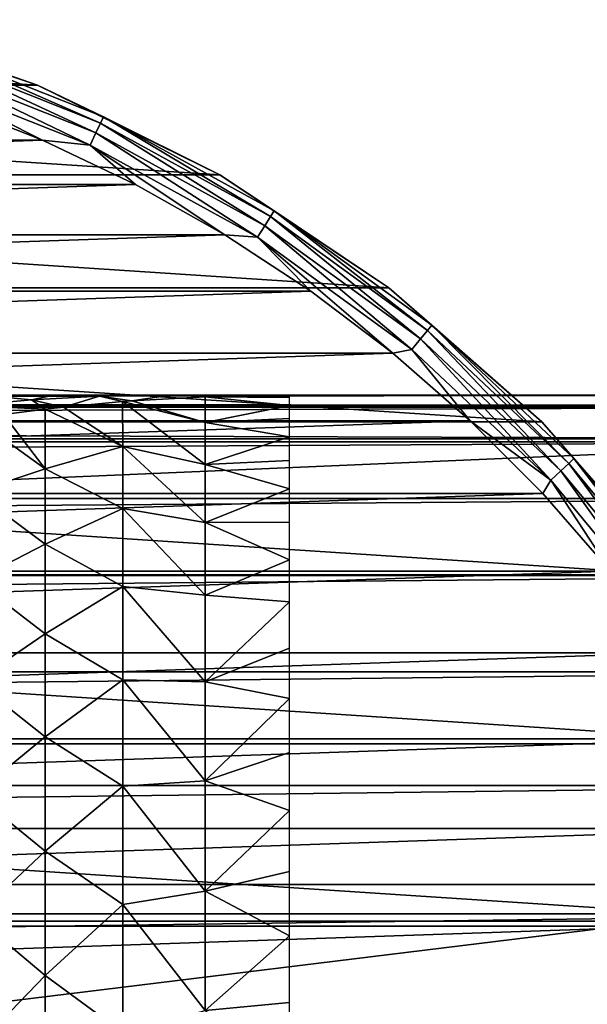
# Model space of a CAD drawing. Header units: millimetres. Extents: x -223 to 138, y -45 to 391.
# Tile 143 of 159: x 87 to 98, y 11 to 31. Entities that reach past the tile are written whole.
import ezdxf

# ---------------------------------------------------------------- set-up
doc = ezdxf.new("R2010")
doc.units = ezdxf.units.MM
doc.header["$LTSCALE"] = 81.481481
for name, color, linetype in [('112', 7, 'CONTINUOUS'), ('113', 7, 'CONTINUOUS'), ('114', 7, 'CONTINUOUS'), ('116', 7, 'CONTINUOUS'), ('12', 7, 'CONTINUOUS'), ('3', 7, 'CONTINUOUS'), ('32', 7, 'CONTINUOUS'), ('39', 7, 'CONTINUOUS'), ('4', 7, 'CONTINUOUS'), ('40', 7, 'CONTINUOUS'), ('6', 7, 'CONTINUOUS'), ('7', 7, 'CONTINUOUS')]:
    doc.layers.add(name, color=color, linetype=linetype)

msp = doc.modelspace()

# ---------------------------------------------------------------- linework, layer by layer
at = {"layer": '112', "color": 7, "linetype": 'CONTINUOUS', "true_color": 0xaaaaaa}
for points in [[(85.298, 28.974, -53.5), (62.749, 28.204, -53.5), (87.251, 28.204, -53.5), (85.298, 28.974, -53.5)], [(62.749, 28.204, -53.5), (60.852, 27.302, -53.5), (87.251, 28.204, -53.5), (62.749, 28.204, -53.5)], [(87.251, 28.204, -53.5), (60.852, 27.302, -53.5), (89.148, 27.302, -53.5), (87.251, 28.204, -53.5)], [(60.852, 27.302, -53.5), (59.022, 26.273, -53.5), (89.148, 27.302, -53.5), (60.852, 27.302, -53.5)], [(89.148, 27.302, -53.5), (59.022, 26.273, -53.5), (90.978, 26.273, -53.5), (89.148, 27.302, -53.5)], [(59.022, 26.273, -53.5), (57.266, 25.121, -53.5), (90.978, 26.273, -53.5), (59.022, 26.273, -53.5)], [(90.978, 26.273, -53.5), (57.266, 25.121, -53.5), (92.734, 25.121, -53.5), (90.978, 26.273, -53.5)], [(57.266, 25.121, -53.5), (55.594, 23.852, -53.5), (92.734, 25.121, -53.5), (57.266, 25.121, -53.5)], [(92.734, 25.121, -53.5), (55.594, 23.852, -53.5), (94.406, 23.852, -53.5), (92.734, 25.121, -53.5)], [(55.594, 23.852, -53.5), (54.011, 22.473, -53.5), (94.406, 23.852, -53.5), (55.594, 23.852, -53.5)], [(94.406, 23.852, -53.5), (54.011, 22.473, -53.5), (95.989, 22.473, -53.5), (94.406, 23.852, -53.5)], [(54.011, 22.473, -53.5), (52.526, 20.988, -53.5), (95.989, 22.473, -53.5), (54.011, 22.473, -53.5)], [(95.989, 22.473, -53.5), (52.526, 20.988, -53.5), (97.474, 20.988, -53.5), (95.989, 22.473, -53.5)], [(52.526, 20.988, -53.5), (51.146, 19.405, -53.5), (97.474, 20.988, -53.5), (52.526, 20.988, -53.5)], [(97.474, 20.988, -53.5), (51.146, 19.405, -53.5), (98.854, 19.405, -53.5), (97.474, 20.988, -53.5)], [(51.146, 19.405, -53.5), (49.878, 17.732, -53.5), (98.854, 19.405, -53.5), (51.146, 19.405, -53.5)], [(98.854, 19.405, -53.5), (49.878, 17.732, -53.5), (100.122, 17.732, -53.5), (98.854, 19.405, -53.5)], [(49.878, 17.732, -53.5), (48.726, 15.976, -53.5), (100.122, 17.732, -53.5), (49.878, 17.732, -53.5)], [(100.122, 17.732, -53.5), (48.726, 15.976, -53.5), (101.274, 15.976, -53.5), (100.122, 17.732, -53.5)], [(48.726, 15.976, -53.5), (47.697, 14.146, -53.5), (101.274, 15.976, -53.5), (48.726, 15.976, -53.5)], [(101.274, 15.976, -53.5), (47.697, 14.146, -53.5), (102.303, 14.146, -53.5), (101.274, 15.976, -53.5)], [(47.697, 14.146, -53.5), (46.795, 12.25, -53.5), (102.303, 14.146, -53.5), (47.697, 14.146, -53.5)], [(102.303, 14.146, -53.5), (46.795, 12.25, -53.5), (103.205, 12.249, -53.5), (102.303, 14.146, -53.5)], [(46.795, 12.25, -53.5), (46.025, 10.296, -53.5), (103.205, 12.249, -53.5), (46.795, 12.25, -53.5)], [(103.205, 12.249, -53.5), (46.025, 10.296, -53.5), (103.975, 10.296, -53.5), (103.205, 12.249, -53.5)]]:
    msp.add_3dface(points, dxfattribs=at)
at = {"layer": '113', "color": 7, "linetype": 'CONTINUOUS', "true_color": 0xaaaaaa}
for points in [[(66.782, 30.668, -73.5), (87.15, 29.333, -73.5), (62.85, 29.333, -73.5), (66.782, 30.668, -73.5)], [(83.218, 30.668, -73.5), (87.15, 29.333, -73.5), (66.782, 30.668, -73.5), (83.218, 30.668, -73.5)], [(62.85, 29.333, -73.5), (90.875, 27.496, -73.5), (59.125, 27.496, -73.5), (62.85, 29.333, -73.5)], [(87.15, 29.333, -73.5), (90.875, 27.496, -73.5), (62.85, 29.333, -73.5), (87.15, 29.333, -73.5)], [(59.125, 27.496, -73.5), (94.328, 25.189, -73.5), (55.672, 25.189, -73.5), (59.125, 27.496, -73.5)], [(90.875, 27.496, -73.5), (94.328, 25.189, -73.5), (59.125, 27.496, -73.5), (90.875, 27.496, -73.5)], [(55.672, 25.189, -73.5), (97.451, 22.451, -73.5), (52.549, 22.451, -73.5), (55.672, 25.189, -73.5)], [(94.328, 25.189, -73.5), (97.451, 22.451, -73.5), (55.672, 25.189, -73.5), (94.328, 25.189, -73.5)], [(52.549, 22.451, -73.5), (100.189, 19.328, -73.5), (49.811, 19.328, -73.5), (52.549, 22.451, -73.5)], [(97.451, 22.451, -73.5), (100.189, 19.328, -73.5), (52.549, 22.451, -73.5), (97.451, 22.451, -73.5)], [(49.811, 19.328, -73.5), (102.496, 15.875, -73.5), (47.504, 15.875, -73.5), (49.811, 19.328, -73.5)], [(100.189, 19.328, -73.5), (102.496, 15.875, -73.5), (49.811, 19.328, -73.5), (100.189, 19.328, -73.5)], [(47.504, 15.875, -73.5), (104.333, 12.15, -73.5), (45.667, 12.15, -73.5), (47.504, 15.875, -73.5)], [(102.496, 15.875, -73.5), (104.333, 12.15, -73.5), (47.504, 15.875, -73.5), (102.496, 15.875, -73.5)], [(45.667, 12.15, -73.5), (105.668, 8.218, -73.5), (44.332, 8.218, -73.5), (45.667, 12.15, -73.5)], [(104.333, 12.15, -73.5), (105.668, 8.218, -73.5), (45.667, 12.15, -73.5), (104.333, 12.15, -73.5)]]:
    msp.add_3dface(points, dxfattribs=at)
at = {"layer": '114', "color": 7, "linetype": 'CONTINUOUS', "true_color": 0xaaaaaa}
for points in [[(87.15, 29.333, -73.5), (83.218, 30.668, -73.5), (87.15, 29.333, -54.5), (87.15, 29.333, -73.5)], [(87.15, 29.333, -54.5), (83.218, 30.668, -73.5), (83.218, 30.668, -54.5), (87.15, 29.333, -54.5)], [(90.875, 27.496, -73.5), (87.15, 29.333, -73.5), (90.875, 27.496, -54.5), (90.875, 27.496, -73.5)], [(90.875, 27.496, -54.5), (87.15, 29.333, -73.5), (87.15, 29.333, -54.5), (90.875, 27.496, -54.5)], [(94.328, 25.189, -73.5), (90.875, 27.496, -73.5), (94.328, 25.189, -54.5), (94.328, 25.189, -73.5)], [(94.328, 25.189, -54.5), (90.875, 27.496, -73.5), (90.875, 27.496, -54.5), (94.328, 25.189, -54.5)], [(97.451, 22.451, -73.5), (94.328, 25.189, -73.5), (97.451, 22.451, -54.5), (97.451, 22.451, -73.5)], [(97.451, 22.451, -54.5), (94.328, 25.189, -73.5), (94.328, 25.189, -54.5), (97.451, 22.451, -54.5)], [(100.189, 19.328, -73.5), (97.451, 22.451, -73.5), (100.189, 19.328, -54.5), (100.189, 19.328, -73.5)], [(100.189, 19.328, -54.5), (97.451, 22.451, -73.5), (97.451, 22.451, -54.5), (100.189, 19.328, -54.5)]]:
    msp.add_3dface(points, dxfattribs=at)
at = {"layer": '116', "color": 7, "linetype": 'CONTINUOUS', "true_color": 0xaaaaaa}
for points in [[(87.15, 29.333, -54.5), (83.218, 30.668, -54.5), (84.796, 30.15, -54.192), (87.15, 29.333, -54.5)], [(84.684, 29.804, -53.691), (88.343, 28.356, -53.691), (84.752, 30.015, -53.913), (84.684, 29.804, -53.691)], [(84.752, 30.015, -53.913), (88.437, 28.556, -53.913), (84.796, 30.15, -54.192), (84.752, 30.015, -53.913)], [(84.752, 30.015, -53.913), (88.343, 28.356, -53.691), (88.437, 28.556, -53.913), (84.752, 30.015, -53.913)], [(87.15, 29.333, -54.5), (84.796, 30.15, -54.192), (88.498, 28.684, -54.192), (87.15, 29.333, -54.5)], [(84.796, 30.15, -54.192), (88.437, 28.556, -53.913), (88.498, 28.684, -54.192), (84.796, 30.15, -54.192)], [(84.598, 29.539, -53.549), (88.224, 28.103, -53.549), (84.684, 29.804, -53.691), (84.598, 29.539, -53.549)], [(84.684, 29.804, -53.691), (88.224, 28.103, -53.549), (88.343, 28.356, -53.691), (84.684, 29.804, -53.691)], [(85.298, 28.974, -53.5), (87.251, 28.204, -53.5), (84.598, 29.539, -53.549), (85.298, 28.974, -53.5)], [(84.598, 29.539, -53.549), (87.251, 28.204, -53.5), (88.224, 28.103, -53.549), (84.598, 29.539, -53.549)], [(90.875, 27.496, -54.5), (87.15, 29.333, -54.5), (88.498, 28.684, -54.192), (90.875, 27.496, -54.5)], [(88.437, 28.556, -53.913), (91.91, 26.646, -53.913), (88.498, 28.684, -54.192), (88.437, 28.556, -53.913)], [(90.875, 27.496, -54.5), (88.498, 28.684, -54.192), (91.986, 26.766, -54.192), (90.875, 27.496, -54.5)], [(88.498, 28.684, -54.192), (91.91, 26.646, -53.913), (91.986, 26.766, -54.192), (88.498, 28.684, -54.192)], [(88.343, 28.356, -53.691), (91.792, 26.46, -53.691), (88.437, 28.556, -53.913), (88.343, 28.356, -53.691)], [(88.437, 28.556, -53.913), (91.792, 26.46, -53.691), (91.91, 26.646, -53.913), (88.437, 28.556, -53.913)], [(87.251, 28.204, -53.5), (89.148, 27.302, -53.5), (88.224, 28.103, -53.549), (87.251, 28.204, -53.5)], [(88.224, 28.103, -53.549), (91.642, 26.224, -53.549), (88.343, 28.356, -53.691), (88.224, 28.103, -53.549)], [(88.343, 28.356, -53.691), (91.642, 26.224, -53.549), (91.792, 26.46, -53.691), (88.343, 28.356, -53.691)], [(89.148, 27.302, -53.5), (90.978, 26.273, -53.5), (88.224, 28.103, -53.549), (89.148, 27.302, -53.5)], [(88.224, 28.103, -53.549), (90.978, 26.273, -53.5), (91.642, 26.224, -53.549), (88.224, 28.103, -53.549)], [(94.328, 25.189, -54.5), (90.875, 27.496, -54.5), (91.986, 26.766, -54.192), (94.328, 25.189, -54.5)], [(91.91, 26.646, -53.913), (95.117, 24.317, -53.913), (91.986, 26.766, -54.192), (91.91, 26.646, -53.913)], [(94.328, 25.189, -54.5), (91.986, 26.766, -54.192), (95.207, 24.426, -54.192), (94.328, 25.189, -54.5)], [(91.986, 26.766, -54.192), (95.117, 24.317, -53.913), (95.207, 24.426, -54.192), (91.986, 26.766, -54.192)], [(91.792, 26.46, -53.691), (94.976, 24.146, -53.691), (91.91, 26.646, -53.913), (91.792, 26.46, -53.691)], [(91.91, 26.646, -53.913), (94.976, 24.146, -53.691), (95.117, 24.317, -53.913), (91.91, 26.646, -53.913)], [(91.642, 26.224, -53.549), (94.798, 23.931, -53.549), (91.792, 26.46, -53.691), (91.642, 26.224, -53.549)], [(91.792, 26.46, -53.691), (94.798, 23.931, -53.549), (94.976, 24.146, -53.691), (91.792, 26.46, -53.691)], [(90.978, 26.273, -53.5), (92.734, 25.121, -53.5), (91.642, 26.224, -53.549), (90.978, 26.273, -53.5)], [(92.734, 25.121, -53.5), (94.406, 23.852, -53.5), (91.642, 26.224, -53.549), (92.734, 25.121, -53.5)], [(91.642, 26.224, -53.549), (94.406, 23.852, -53.5), (94.798, 23.931, -53.549), (91.642, 26.224, -53.549)], [(97.451, 22.451, -54.5), (94.328, 25.189, -54.5), (95.207, 24.426, -54.192), (97.451, 22.451, -54.5)], [(95.117, 24.317, -53.913), (98.006, 21.604, -53.913), (95.207, 24.426, -54.192), (95.117, 24.317, -53.913)], [(97.451, 22.451, -54.5), (95.207, 24.426, -54.192), (98.109, 21.701, -54.192), (97.451, 22.451, -54.5)], [(95.207, 24.426, -54.192), (98.006, 21.604, -53.913), (98.109, 21.701, -54.192), (95.207, 24.426, -54.192)], [(94.798, 23.931, -53.549), (97.641, 21.261, -53.549), (94.976, 24.146, -53.691), (94.798, 23.931, -53.549)], [(94.976, 24.146, -53.691), (97.844, 21.452, -53.691), (95.117, 24.317, -53.913), (94.976, 24.146, -53.691)], [(94.976, 24.146, -53.691), (97.641, 21.261, -53.549), (97.844, 21.452, -53.691), (94.976, 24.146, -53.691)], [(95.117, 24.317, -53.913), (97.844, 21.452, -53.691), (98.006, 21.604, -53.913), (95.117, 24.317, -53.913)], [(94.406, 23.852, -53.5), (95.989, 22.473, -53.5), (94.798, 23.931, -53.549), (94.406, 23.852, -53.5)], [(94.798, 23.931, -53.549), (95.989, 22.473, -53.5), (97.641, 21.261, -53.549), (94.798, 23.931, -53.549)], [(95.989, 22.473, -53.5), (97.474, 20.988, -53.5), (97.641, 21.261, -53.549), (95.989, 22.473, -53.5)], [(100.189, 19.328, -54.5), (97.451, 22.451, -54.5), (98.109, 21.701, -54.192), (100.189, 19.328, -54.5)], [(97.844, 21.452, -53.691), (100.353, 18.42, -53.691), (98.006, 21.604, -53.913), (97.844, 21.452, -53.691)], [(98.006, 21.604, -53.913), (100.532, 18.55, -53.913), (98.109, 21.701, -54.192), (98.006, 21.604, -53.913)], [(98.006, 21.604, -53.913), (100.353, 18.42, -53.691), (100.532, 18.55, -53.913), (98.006, 21.604, -53.913)], [(100.189, 19.328, -54.5), (98.109, 21.701, -54.192), (100.647, 18.634, -54.192), (100.189, 19.328, -54.5)], [(98.109, 21.701, -54.192), (100.532, 18.55, -53.913), (100.647, 18.634, -54.192), (98.109, 21.701, -54.192)], [(97.641, 21.261, -53.549), (100.127, 18.256, -53.549), (97.844, 21.452, -53.691), (97.641, 21.261, -53.549)], [(97.844, 21.452, -53.691), (100.127, 18.256, -53.549), (100.353, 18.42, -53.691), (97.844, 21.452, -53.691)], [(97.474, 20.988, -53.5), (98.854, 19.405, -53.5), (97.641, 21.261, -53.549), (97.474, 20.988, -53.5)], [(97.641, 21.261, -53.549), (98.854, 19.405, -53.5), (100.127, 18.256, -53.549), (97.641, 21.261, -53.549)]]:
    msp.add_3dface(points, dxfattribs=at)
at = {"layer": '12', "color": 7, "linetype": 'CONTINUOUS', "true_color": 0xaaaaaa}
for points in [[(90.576, 22.439, 5.692), (90.575, 22.965, 2.918), (89.077, 22.881, 5.504), (90.576, 22.439, 5.692)], [(90.627, 22.967, 2.83), (90.575, 22.965, 2.918), (92.3, 22.947, 1.565), (90.627, 22.967, 2.83)], [(90.575, 22.965, 2.918), (90.576, 22.439, 5.692), (92.3, 22.786, 3.128), (90.575, 22.965, 2.918)], [(92.3, 22.947, 1.565), (90.575, 22.965, 2.918), (92.3, 22.786, 3.128), (92.3, 22.947, 1.565)], [(91.451, 22.991, 1.438), (90.627, 22.967, 2.83), (92.3, 22.947, 1.565), (91.451, 22.991, 1.438)], [(92.3, 23), (91.451, 22.991, 1.438), (92.3, 22.947, 1.565), (92.3, 23)], [(87.302, 22.713, 8.747), (88.89, 21.951, 8.664), (87.68, 22.755, 8.033), (87.302, 22.713, 8.747)], [(88.89, 21.951, 8.664), (88.886, 22.866, 5.842), (87.68, 22.755, 8.033), (88.89, 21.951, 8.664)], [(88.886, 22.866, 5.842), (90.576, 22.439, 5.692), (89.077, 22.881, 5.504), (88.886, 22.866, 5.842)], [(90.576, 21.578, 8.385), (90.576, 22.439, 5.692), (88.886, 22.866, 5.842), (90.576, 21.578, 8.385)], [(88.89, 21.951, 8.664), (90.576, 21.578, 8.385), (88.886, 22.866, 5.842), (88.89, 21.951, 8.664)], [(92.3, 22.786, 3.128), (90.576, 22.439, 5.692), (92.3, 22.518, 4.683), (92.3, 22.786, 3.128)], [(85.872, 22.521, 11.615), (87.308, 21.495, 11.409), (86.452, 22.605, 10.412), (85.872, 22.521, 11.615)], [(87.308, 21.495, 11.409), (87.302, 22.713, 8.747), (86.452, 22.605, 10.412), (87.308, 21.495, 11.409)], [(87.308, 21.495, 11.409), (88.89, 21.951, 8.664), (87.302, 22.713, 8.747), (87.308, 21.495, 11.409)], [(85.878, 21.019, 14.144), (87.308, 21.495, 11.409), (85.872, 22.521, 11.615), (85.878, 21.019, 14.144)], [(92.3, 22.518, 4.683), (90.576, 22.439, 5.692), (92.3, 22.143, 6.219), (92.3, 22.518, 4.683)], [(90.576, 22.439, 5.692), (90.576, 21.578, 8.385), (92.3, 22.143, 6.219), (90.576, 22.439, 5.692)], [(92.3, 22.143, 6.219), (90.576, 21.578, 8.385), (92.3, 21.664, 7.724), (92.3, 22.143, 6.219)], [(88.89, 20.684, 11.362), (88.89, 21.951, 8.664), (87.308, 21.495, 11.409), (88.89, 20.684, 11.362)], [(90.576, 20.395, 10.952), (90.576, 21.578, 8.385), (88.89, 21.951, 8.664), (90.576, 20.395, 10.952)], [(88.89, 20.684, 11.362), (90.576, 20.395, 10.952), (88.89, 21.951, 8.664), (88.89, 20.684, 11.362)], [(92.3, 21.664, 7.724), (90.576, 21.578, 8.385), (92.3, 21.084, 9.191), (92.3, 21.664, 7.724)], [(90.576, 21.578, 8.385), (90.576, 20.395, 10.952), (92.3, 21.084, 9.191), (90.576, 21.578, 8.385)], [(87.308, 19.954, 13.93), (87.308, 21.495, 11.409), (85.878, 21.019, 14.144), (87.308, 19.954, 13.93)], [(87.308, 19.954, 13.93), (88.89, 20.684, 11.362), (87.308, 21.495, 11.409), (87.308, 19.954, 13.93)], [(85.878, 19.217, 16.509), (87.308, 19.954, 13.93), (85.878, 21.019, 14.144), (85.878, 19.217, 16.509)], [(92.3, 21.084, 9.191), (90.576, 20.395, 10.952), (92.3, 20.406, 10.61), (92.3, 21.084, 9.191)], [(88.89, 19.087, 13.879), (88.89, 20.684, 11.362), (87.308, 19.954, 13.93), (88.89, 19.087, 13.879)], [(90.576, 18.908, 13.356), (90.576, 20.395, 10.952), (88.89, 20.684, 11.362), (90.576, 18.908, 13.356)], [(88.89, 19.087, 13.879), (90.576, 18.908, 13.356), (88.89, 20.684, 11.362), (88.89, 19.087, 13.879)], [(92.3, 20.406, 10.61), (90.576, 20.395, 10.952), (92.3, 19.636, 11.977), (92.3, 20.406, 10.61)], [(90.576, 20.395, 10.952), (90.576, 18.908, 13.356), (92.3, 19.636, 11.977), (90.576, 20.395, 10.952)], [(87.308, 18.119, 16.245), (87.308, 19.954, 13.93), (85.878, 19.217, 16.509), (87.308, 18.119, 16.245)], [(87.308, 18.119, 16.245), (88.89, 19.087, 13.879), (87.308, 19.954, 13.93), (87.308, 18.119, 16.245)], [(92.3, 19.636, 11.977), (90.576, 18.908, 13.356), (92.3, 18.775, 13.285), (92.3, 19.636, 11.977)], [(85.878, 17.151, 18.647), (87.308, 18.119, 16.245), (85.878, 19.217, 16.509), (85.878, 17.151, 18.647)], [(88.89, 17.185, 16.174), (88.89, 19.087, 13.879), (87.308, 18.119, 16.245), (88.89, 17.185, 16.174)], [(90.576, 17.139, 15.561), (90.576, 18.908, 13.356), (88.89, 19.087, 13.879), (90.576, 17.139, 15.561)], [(88.89, 17.185, 16.174), (90.576, 17.139, 15.561), (88.89, 19.087, 13.879), (88.89, 17.185, 16.174)], [(90.576, 18.908, 13.356), (90.576, 17.139, 15.561), (92.3, 18.775, 13.285), (90.576, 18.908, 13.356)], [(92.3, 18.775, 13.285), (90.576, 17.139, 15.561), (92.3, 17.829, 14.53), (92.3, 18.775, 13.285)], [(87.308, 16.017, 18.321), (87.308, 18.119, 16.245), (85.878, 17.151, 18.647), (87.308, 16.017, 18.321)], [(87.308, 16.017, 18.321), (88.89, 17.185, 16.174), (87.308, 18.119, 16.245), (87.308, 16.017, 18.321)], [(92.3, 17.829, 14.53), (90.576, 17.139, 15.561), (92.3, 16.801, 15.707), (92.3, 17.829, 14.53)], [(85.878, 14.848, 20.528), (87.308, 16.017, 18.321), (85.878, 17.151, 18.647), (85.878, 14.848, 20.528)], [(88.89, 15.009, 18.212), (88.89, 17.185, 16.174), (87.308, 16.017, 18.321), (88.89, 15.009, 18.212)], [(90.576, 15.115, 17.534), (90.576, 17.139, 15.561), (88.89, 17.185, 16.174), (90.576, 15.115, 17.534)], [(88.89, 15.009, 18.212), (90.576, 15.115, 17.534), (88.89, 17.185, 16.174), (88.89, 15.009, 18.212)], [(90.576, 17.139, 15.561), (90.576, 15.115, 17.534), (92.3, 16.801, 15.707), (90.576, 17.139, 15.561)], [(92.3, 16.801, 15.707), (90.576, 15.115, 17.534), (92.3, 15.695, 16.813), (92.3, 16.801, 15.707)], [(87.308, 13.679, 20.127), (87.308, 16.017, 18.321), (85.878, 14.848, 20.528), (87.308, 13.679, 20.127)], [(87.308, 13.679, 20.127), (88.89, 15.009, 18.212), (87.308, 16.017, 18.321), (87.308, 13.679, 20.127)], [(92.3, 15.695, 16.813), (90.576, 15.115, 17.534), (92.3, 14.515, 17.841), (92.3, 15.695, 16.813)], [(90.576, 12.865, 19.246), (90.576, 15.115, 17.534), (88.89, 15.009, 18.212), (90.576, 12.865, 19.246)], [(90.576, 15.115, 17.534), (90.576, 12.865, 19.246), (92.3, 14.515, 17.841), (90.576, 15.115, 17.534)], [(88.89, 12.593, 19.958), (88.89, 15.009, 18.212), (87.308, 13.679, 20.127), (88.89, 12.593, 19.958)], [(88.89, 12.593, 19.958), (90.576, 12.865, 19.246), (88.89, 15.009, 18.212), (88.89, 12.593, 19.958)], [(85.878, 12.34, 22.126), (87.308, 13.679, 20.127), (85.878, 14.848, 20.528), (85.878, 12.34, 22.126)], [(92.3, 14.515, 17.841), (90.576, 12.865, 19.246), (92.3, 13.266, 18.788), (92.3, 14.515, 17.841)], [(87.308, 11.14, 21.636), (87.308, 13.679, 20.127), (85.878, 12.34, 22.126), (87.308, 11.14, 21.636)], [(87.308, 11.14, 21.636), (88.89, 12.593, 19.958), (87.308, 13.679, 20.127), (87.308, 11.14, 21.636)], [(92.3, 13.266, 18.788), (90.576, 12.865, 19.246), (92.3, 11.955, 19.649), (92.3, 13.266, 18.788)], [(90.576, 10.423, 20.67), (90.576, 12.865, 19.246), (88.89, 12.593, 19.958), (90.576, 10.423, 20.67)], [(90.576, 12.865, 19.246), (90.576, 10.423, 20.67), (92.3, 11.955, 19.649), (90.576, 12.865, 19.246)], [(88.89, 9.977, 21.387), (88.89, 12.593, 19.958), (87.308, 11.14, 21.636), (88.89, 9.977, 21.387)], [(88.89, 9.977, 21.387), (90.576, 10.423, 20.67), (88.89, 12.593, 19.958), (88.89, 9.977, 21.387)], [(85.878, 9.663, 23.42), (87.308, 11.14, 21.636), (85.878, 12.34, 22.126), (85.878, 9.663, 23.42)], [(92.3, 11.955, 19.649), (90.576, 10.423, 20.67), (92.3, 10.587, 20.418), (92.3, 11.955, 19.649)], [(87.308, 8.436, 22.826), (87.308, 11.14, 21.636), (85.878, 9.663, 23.42), (87.308, 8.436, 22.826)], [(87.308, 8.436, 22.826), (88.89, 9.977, 21.387), (87.308, 11.14, 21.636), (87.308, 8.436, 22.826)], [(92.3, 10.587, 20.418), (90.576, 10.423, 20.67), (92.3, 9.17, 21.093), (92.3, 10.587, 20.418)]]:
    msp.add_3dface(points, dxfattribs=at)
at = {"layer": '3', "color": 7, "linetype": 'CONTINUOUS', "true_color": 0xaaaaaa}
for points in [[(106, 13, -38), (106, -13, -38), (-106, -13, -38), (106, 13, -38)], [(-106, 13, -38), (106, 13, -38), (-106, -13, -38), (-106, 13, -38)]]:
    msp.add_3dface(points, dxfattribs=at)
at = {"layer": '32', "color": 7, "linetype": 'CONTINUOUS', "true_color": 0xaaaaaa}
for points in [[(85.736, 22.785, 11.188), (87.024, 22.901, 8.539), (86.221, 22.979, 9.304), (85.736, 22.785, 11.188)], [(87.485, 23, 6.823), (86.358, 23, 8.595), (86.221, 22.979, 9.304), (87.485, 23, 6.823)], [(87.024, 22.901, 8.539), (87.485, 23, 6.823), (86.221, 22.979, 9.304), (87.024, 22.901, 8.539)], [(87.485, 23, 6.823), (87.024, 22.901, 8.539), (88.414, 22.974, 5.927), (87.485, 23, 6.823)], [(87.024, 22.901, 8.539), (87.68, 22.755, 8.033), (88.414, 22.974, 5.927), (87.024, 22.901, 8.539)], [(87.651, 23, 6.569), (87.485, 23, 6.823), (88.414, 22.974, 5.927), (87.651, 23, 6.569)], [(89.087, 23, 4.464), (87.651, 23, 6.569), (88.414, 22.974, 5.927), (89.087, 23, 4.464)], [(87.68, 22.755, 8.033), (88.886, 22.866, 5.842), (88.414, 22.974, 5.927), (87.68, 22.755, 8.033)], [(89.864, 23, 3.359), (89.087, 23, 4.464), (88.414, 22.974, 5.927), (89.864, 23, 3.359)], [(89.077, 22.881, 5.504), (89.864, 23, 3.359), (88.414, 22.974, 5.927), (89.077, 22.881, 5.504)], [(88.886, 22.866, 5.842), (89.077, 22.881, 5.504), (88.414, 22.974, 5.927), (88.886, 22.866, 5.842)], [(90.575, 22.965, 2.918), (89.864, 23, 3.359), (89.077, 22.881, 5.504), (90.575, 22.965, 2.918)], [(90.638, 23, 2.274), (89.864, 23, 3.359), (90.627, 22.967, 2.83), (90.638, 23, 2.274)], [(89.864, 23, 3.359), (90.575, 22.965, 2.918), (90.627, 22.967, 2.83), (89.864, 23, 3.359)], [(90.638, 23, 2.274), (90.627, 22.967, 2.83), (91.451, 22.991, 1.438), (90.638, 23, 2.274)], [(92.3, 23), (90.638, 23, 2.274), (91.451, 22.991, 1.438), (92.3, 23)], [(85.736, 22.785, 11.188), (87.302, 22.713, 8.747), (87.024, 22.901, 8.539), (85.736, 22.785, 11.188)], [(86.452, 22.605, 10.412), (87.302, 22.713, 8.747), (85.736, 22.785, 11.188), (86.452, 22.605, 10.412)], [(87.302, 22.713, 8.747), (87.68, 22.755, 8.033), (87.024, 22.901, 8.539), (87.302, 22.713, 8.747)]]:
    msp.add_3dface(points, dxfattribs=at)
at = {"layer": '39', "color": 7, "linetype": 'CONTINUOUS', "true_color": 0xaaaaaa}
for points in [[(85.659, 10.82, -39.991), (86.333, 9.687, -39.849), (87.234, 9, -39.991), (85.659, 10.82, -39.991)], [(85.659, 10.82, -39.991), (87.234, 9, -39.991), (86.104, 10.684, -40.213), (85.659, 10.82, -39.991)], [(86.371, 10.609, -40.492), (86.104, 10.684, -40.213), (87.605, 8.864, -40.213), (86.371, 10.609, -40.492)], [(86.104, 10.684, -40.213), (87.234, 9, -39.991), (87.605, 8.864, -40.213), (86.104, 10.684, -40.213)], [(87.83, 8.788, -40.492), (86.771, 10.237, -40.8), (86.371, 10.609, -40.492), (87.83, 8.788, -40.492)], [(87.83, 8.788, -40.492), (86.371, 10.609, -40.492), (87.605, 8.864, -40.213), (87.83, 8.788, -40.492)]]:
    msp.add_3dface(points, dxfattribs=at)
at = {"layer": '4', "color": 7, "linetype": 'CONTINUOUS', "true_color": 0xaaaaaa}
for points in [[(106, 22.752, 3.366), (106, 22.999, 0.106), (-106, 22.752, 3.366), (106, 22.752, 3.366)], [(106, 22.999, 0.106), (106, 22.783, -3.152), (-106, 22.999, 0.106), (106, 22.999, 0.106)], [(106, 22.999, 0.106), (-106, 22.999, 0.106), (-106, 22.752, 3.366), (106, 22.999, 0.106)], [(106, 22.783, -3.152), (-106, 22.783, -3.152), (-106, 22.999, 0.106), (106, 22.783, -3.152)], [(106, 22.783, -3.152), (106, 22.103, -6.359), (-106, 22.783, -3.152), (106, 22.783, -3.152)], [(106, 22.103, -6.359), (-106, 22.103, -6.359), (-106, 22.783, -3.152), (106, 22.103, -6.359)], [(106, 22.043, 6.565), (106, 22.752, 3.366), (-106, 22.043, 6.565), (106, 22.043, 6.565)], [(106, 22.752, 3.366), (-106, 22.752, 3.366), (-106, 22.043, 6.565), (106, 22.752, 3.366)], [(106, 20.888, 9.626), (106, 22.043, 6.565), (-106, 20.888, 9.626), (106, 20.888, 9.626)], [(106, 22.043, 6.565), (-106, 22.043, 6.565), (-106, 20.888, 9.626), (106, 22.043, 6.565)], [(106, 19.312, 12.49), (106, 20.888, 9.626), (-106, 19.312, 12.49), (106, 19.312, 12.49)], [(106, 20.888, 9.626), (-106, 20.888, 9.626), (-106, 19.312, 12.49), (106, 20.888, 9.626)], [(106, 17.346, 15.104), (106, 19.312, 12.49), (-106, 17.346, 15.104), (106, 17.346, 15.104)], [(106, 19.312, 12.49), (-106, 19.312, 12.49), (-106, 17.346, 15.104), (106, 19.312, 12.49)], [(106, 15.023, 17.415), (106, 17.346, 15.104), (-106, 15.023, 17.415), (106, 15.023, 17.415)], [(106, 17.346, 15.104), (-106, 17.346, 15.104), (-106, 15.023, 17.415), (106, 17.346, 15.104)], [(106, 12.401, 19.37), (106, 15.023, 17.415), (-106, 12.401, 19.37), (106, 12.401, 19.37)], [(106, 15.023, 17.415), (-106, 15.023, 17.415), (-106, 12.401, 19.37), (106, 15.023, 17.415)], [(106, 9.53, 20.932), (106, 12.401, 19.37), (-106, 9.53, 20.932), (106, 9.53, 20.932)], [(106, 12.401, 19.37), (-106, 12.401, 19.37), (-106, 9.53, 20.932), (106, 12.401, 19.37)]]:
    msp.add_3dface(points, dxfattribs=at)
at = {"layer": '40', "color": 7, "linetype": 'CONTINUOUS', "true_color": 0xaaaaaa}
for points in [[(86.331, 9.689, -53.451), (85.655, 10.823, -53.309), (87.231, 9.004, -53.309), (86.331, 9.689, -53.451)], [(85.655, 10.823, -53.309), (86.104, 10.684, -53.088), (87.231, 9.004, -53.309), (85.655, 10.823, -53.309)], [(86.104, 10.684, -53.088), (86.37, 10.61, -52.809), (87.604, 8.864, -53.088), (86.104, 10.684, -53.088)], [(86.104, 10.684, -53.088), (87.604, 8.864, -53.088), (87.231, 9.004, -53.309), (86.104, 10.684, -53.088)], [(86.771, 10.237, -52.5), (87.547, 9.27, -52.5), (86.37, 10.61, -52.809), (86.771, 10.237, -52.5)], [(86.37, 10.61, -52.809), (87.547, 9.27, -52.5), (87.829, 8.789, -52.809), (86.37, 10.61, -52.809)], [(86.37, 10.61, -52.809), (87.829, 8.789, -52.809), (87.604, 8.864, -53.088), (86.37, 10.61, -52.809)]]:
    msp.add_3dface(points, dxfattribs=at)
at = {"layer": '6', "color": 7, "linetype": 'CONTINUOUS', "true_color": 0xaaaaaa}
for points in [[(106, 22.103, -6.359), (106, 13, -38), (-106, 13, -38), (106, 22.103, -6.359)], [(106, 22.103, -6.359), (-106, 13, -38), (-106, 22.103, -6.359), (106, 22.103, -6.359)]]:
    msp.add_3dface(points, dxfattribs=at)
at = {"layer": '7', "color": 7, "linetype": 'CONTINUOUS', "true_color": 0xaaaaaa}
for points in [[(22.961, 23, 2.272), (92.3, 23), (21.3, 23), (22.961, 23, 2.272)], [(90.638, 23, 2.274), (92.3, 23), (22.961, 23, 2.272), (90.638, 23, 2.274)], [(23.736, 23, 3.359), (90.638, 23, 2.274), (22.961, 23, 2.272), (23.736, 23, 3.359)], [(89.864, 23, 3.359), (90.638, 23, 2.274), (23.736, 23, 3.359), (89.864, 23, 3.359)], [(24.511, 23, 4.461), (89.864, 23, 3.359), (23.736, 23, 3.359), (24.511, 23, 4.461)], [(89.087, 23, 4.464), (89.864, 23, 3.359), (24.511, 23, 4.461), (89.087, 23, 4.464)], [(25.946, 23, 6.566), (89.087, 23, 4.464), (24.511, 23, 4.461), (25.946, 23, 6.566)], [(87.651, 23, 6.569), (89.087, 23, 4.464), (25.946, 23, 6.566), (87.651, 23, 6.569)], [(26.116, 23, 6.823), (87.651, 23, 6.569), (25.946, 23, 6.566), (26.116, 23, 6.823)], [(87.485, 23, 6.823), (87.651, 23, 6.569), (26.116, 23, 6.823), (87.485, 23, 6.823)], [(27.24, 23, 8.591), (87.485, 23, 6.823), (26.116, 23, 6.823), (27.24, 23, 8.591)], [(86.358, 23, 8.595), (87.485, 23, 6.823), (27.24, 23, 8.591), (86.358, 23, 8.595)]]:
    msp.add_3dface(points, dxfattribs=at)

doc.saveas('drawing.dxf')
